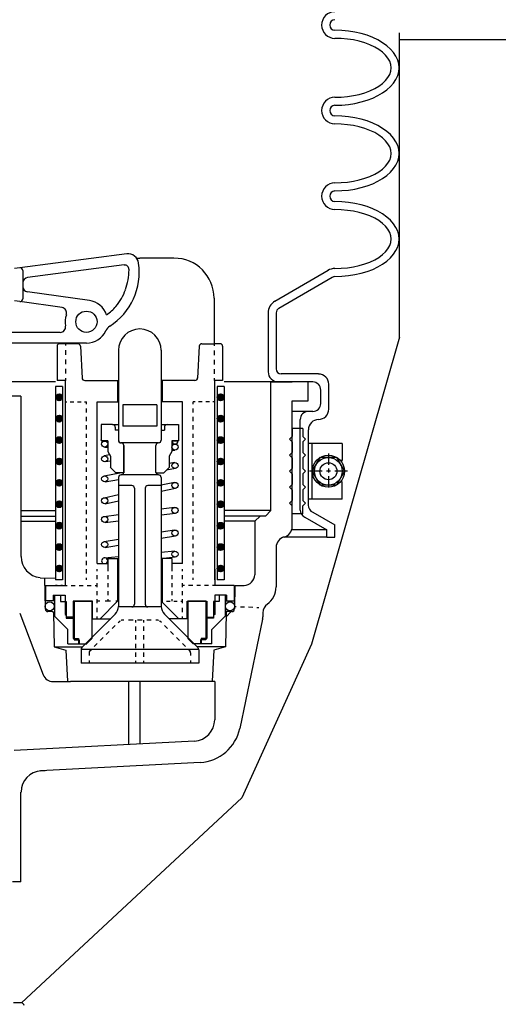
# Model space of a CAD drawing. Extents: x -169 to 2224, y 0 to 2796.
# Tile 105 of 256: x 707.41 to 713.01, y 965.88 to 977.39. Entities that reach past the tile are written whole.
import ezdxf

# ---------------------------------------------------------------- set-up
doc = ezdxf.new("R2010")
doc.units = 0
doc.header["$MEASUREMENT"] = 0
doc.layers.get('DEFPOINTS').update_dxf_attribs({"linetype": 'CONTINUOUS'})
for name, color, linetype in [('FACE-SEAL-ADAPTOR', 3, 'CONTINUOUS'), ('SPILL-BUCKET', 1, 'CONTINUOUS'), ('TANK-SLAB', 6, 'CONTINUOUS'), ('TOP', 7, 'CONTINUOUS')]:
    doc.layers.add(name, color=color, linetype=linetype)

msp = doc.modelspace()

# ---------------------------------------------------------------- linework, layer by layer
at = {"layer": 'DEFPOINTS', "linetype": 'Continuous'}
for points in [[(711.85672, 973.6748), (711.85672, 977.23216)], [(711.85672, 973.6748), (710.82731, 970.08555), (710.01341, 968.28975), (707.43226, 965.89214)]]:
    msp.add_lwpolyline(points, dxfattribs=at)
at = {"layer": 'FACE-SEAL-ADAPTOR', "color": 1, "linetype": 'Continuous'}
msp.add_line((707.43226, 965.89214), (707.33851, 965.89214), dxfattribs=at)
msp.add_arc((707.43226, 965.86089), 0.03125, 360, 90, dxfattribs=at)
at = {"layer": 'SPILL-BUCKET', "linetype": 'Continuous'}
for p, q in [((711.18149, 977.25958), (711.10259, 977.26278)), ((711.18149, 977.25958), (711.10259, 977.26278)), ((711.17616, 977.16682), (711.10259, 977.16895)), ((711.24865, 977.16042), (711.17616, 977.16682)), ((711.25932, 977.25318), (711.18149, 977.25958)), ((711.25932, 977.25318), (711.18149, 977.25958)), ((711.32009, 977.14976), (711.24865, 977.16042)), ((711.33501, 977.24145), (711.25932, 977.25318)), ((711.33501, 977.24145), (711.25932, 977.25318)), ((711.38726, 977.13483), (711.32009, 977.14976)), ((711.40858, 977.22439), (711.33501, 977.24145)), ((711.40858, 977.22439), (711.33501, 977.24145)), ((711.47788, 977.20414), (711.40858, 977.22439)), ((711.47788, 977.20414), (711.40858, 977.22439)), ((711.54398, 977.17855), (711.47788, 977.20414)), ((711.54398, 977.17855), (711.47788, 977.20414)), ((711.60476, 977.14976), (711.54398, 977.17855)), ((711.60476, 977.14976), (711.54398, 977.17855)), ((711.6602, 977.11778), (711.60476, 977.14976)), ((711.6602, 977.11778), (711.60476, 977.14976)), ((711.45229, 977.11564), (711.38726, 977.13483)), ((711.512, 977.09326), (711.45229, 977.11564)), ((711.56744, 977.06767), (711.512, 977.09326)), ((711.61648, 977.03888), (711.56744, 977.06767)), ((711.65913, 977.00796), (711.61648, 977.03888)), ((711.71031, 977.08153), (711.6602, 977.11778)), ((711.71031, 977.08153), (711.6602, 977.11778)), ((711.75295, 977.04314), (711.71031, 977.08153)), ((711.75295, 977.04314), (711.71031, 977.08153)), ((711.78814, 977.00263), (711.75295, 977.04314)), ((711.78814, 977.00263), (711.75295, 977.04314)), ((711.69431, 976.97384), (711.65913, 977.00796)), ((711.7231, 976.93866), (711.69431, 976.97384)), ((711.74336, 976.90134), (711.7231, 976.93866)), ((711.81692, 976.95998), (711.78814, 977.00263)), ((711.81692, 976.95998), (711.78814, 977.00263)), ((711.83718, 976.9152), (711.81692, 976.95998)), ((711.83718, 976.9152), (711.81692, 976.95998)), ((711.75509, 976.86296), (711.74336, 976.90134)), ((711.75935, 976.82458), (711.75509, 976.86296)), ((711.75509, 976.7862), (711.75935, 976.82458)), ((711.84891, 976.87042), (711.83718, 976.9152)), ((711.84891, 976.87042), (711.83718, 976.9152)), ((711.85317, 976.82458), (711.84891, 976.87042)), ((711.85317, 976.82458), (711.84891, 976.87042)), ((711.84891, 976.77873), (711.85317, 976.82458)), ((711.69431, 976.67532), (711.7231, 976.7105)), ((711.7231, 976.7105), (711.74336, 976.74782)), ((711.74336, 976.74782), (711.75509, 976.7862)), ((711.78814, 976.64653), (711.81692, 976.68918)), ((711.81692, 976.68918), (711.83718, 976.73396)), ((711.83718, 976.73396), (711.84891, 976.77873)), ((711.512, 976.55591), (711.56744, 976.58149)), ((711.56744, 976.58149), (711.61648, 976.61028)), ((711.61648, 976.61028), (711.65913, 976.6412)), ((711.65913, 976.6412), (711.69431, 976.67532)), ((711.71031, 976.56763), (711.75295, 976.60602)), ((711.75295, 976.60602), (711.78814, 976.64653)), ((711.10259, 976.48021), (711.17616, 976.48234)), ((711.17616, 976.48234), (711.24865, 976.48874)), ((711.24865, 976.48874), (711.32009, 976.4994)), ((711.32009, 976.4994), (711.38726, 976.51432)), ((711.38726, 976.51432), (711.45229, 976.53352)), ((711.45229, 976.53352), (711.512, 976.55591)), ((711.47788, 976.44502), (711.54398, 976.47061)), ((711.54398, 976.47061), (711.60476, 976.4994)), ((711.60476, 976.4994), (711.6602, 976.53138)), ((711.6602, 976.53138), (711.71031, 976.56763)), ((711.10259, 976.38638), (711.18149, 976.38958)), ((711.18149, 976.38958), (711.25932, 976.39598)), ((711.25932, 976.39598), (711.33501, 976.40771)), ((711.33501, 976.40771), (711.40858, 976.42477)), ((711.40858, 976.42477), (711.47788, 976.44502)), ((711.18149, 976.25951), (711.10259, 976.26164)), ((711.18149, 976.25951), (711.10259, 976.26164)), ((711.25932, 976.25205), (711.18149, 976.25951)), ((711.25932, 976.25205), (711.18149, 976.25951)), ((711.33501, 976.24032), (711.25932, 976.25205)), ((711.33501, 976.24032), (711.25932, 976.25205)), ((711.40858, 976.22326), (711.33501, 976.24032)), ((711.40858, 976.22326), (711.33501, 976.24032)), ((711.17616, 976.16569), (711.10259, 976.16782)), ((711.24865, 976.15929), (711.17616, 976.16569)), ((711.32009, 976.14863), (711.24865, 976.15929)), ((711.38726, 976.1337), (711.32009, 976.14863)), ((711.45229, 976.11451), (711.38726, 976.1337)), ((711.47788, 976.203), (711.40858, 976.22326)), ((711.47788, 976.203), (711.40858, 976.22326)), ((711.512, 976.09319), (711.45229, 976.11451)), ((711.54398, 976.17848), (711.47788, 976.203)), ((711.54398, 976.17848), (711.47788, 976.203)), ((711.60476, 976.14863), (711.54398, 976.17848)), ((711.60476, 976.14863), (711.54398, 976.17848)), ((711.6602, 976.11664), (711.60476, 976.14863)), ((711.6602, 976.11664), (711.60476, 976.14863)), ((711.71031, 976.08146), (711.6602, 976.11664)), ((711.71031, 976.08146), (711.6602, 976.11664)), ((711.56744, 976.06653), (711.512, 976.09319)), ((711.61648, 976.03775), (711.56744, 976.06653)), ((711.65913, 976.00683), (711.61648, 976.03775)), ((711.69431, 975.97271), (711.65913, 976.00683)), ((711.75295, 976.04308), (711.71031, 976.08146)), ((711.75295, 976.04308), (711.71031, 976.08146)), ((711.78814, 976.0015), (711.75295, 976.04308)), ((711.78814, 976.0015), (711.75295, 976.04308)), ((711.81692, 975.95885), (711.78814, 976.0015)), ((711.81692, 975.95885), (711.78814, 976.0015)), ((711.7231, 975.93753), (711.69431, 975.97271)), ((711.74336, 975.90021), (711.7231, 975.93753)), ((711.75509, 975.86183), (711.74336, 975.90021)), ((711.83718, 975.91514), (711.81692, 975.95885)), ((711.83718, 975.91514), (711.81692, 975.95885)), ((711.84891, 975.86929), (711.83718, 975.91514)), ((711.84891, 975.86929), (711.83718, 975.91514)), ((711.74336, 975.74668), (711.75509, 975.78506)), ((711.75935, 975.82345), (711.75509, 975.86183)), ((711.75509, 975.78506), (711.75935, 975.82345)), ((711.83718, 975.73282), (711.84891, 975.7776)), ((711.85317, 975.82345), (711.84891, 975.86929)), ((711.85317, 975.82345), (711.84891, 975.86929)), ((711.84891, 975.7776), (711.85317, 975.82345)), ((711.65913, 975.64113), (711.69431, 975.67418)), ((711.69431, 975.67418), (711.7231, 975.71043)), ((711.7231, 975.71043), (711.74336, 975.74668)), ((711.78814, 975.6454), (711.81692, 975.68804)), ((711.81692, 975.68804), (711.83718, 975.73282)), ((711.45229, 975.53238), (711.512, 975.55477)), ((711.512, 975.55477), (711.56744, 975.58036)), ((711.56744, 975.58036), (711.61648, 975.60915)), ((711.61648, 975.60915), (711.65913, 975.64113)), ((711.6602, 975.53025), (711.71031, 975.5665)), ((711.71031, 975.5665), (711.75295, 975.60488)), ((711.75295, 975.60488), (711.78814, 975.6454)), ((711.10259, 975.48014), (711.17616, 975.48227)), ((711.17616, 975.48227), (711.24865, 975.48867)), ((711.24865, 975.48867), (711.32009, 975.49933)), ((711.32009, 975.49933), (711.38726, 975.51426)), ((711.33501, 975.40764), (711.40858, 975.42363)), ((711.38726, 975.51426), (711.45229, 975.53238)), ((711.40858, 975.42363), (711.47788, 975.44496)), ((711.47788, 975.44496), (711.54398, 975.46948)), ((711.54398, 975.46948), (711.60476, 975.49827)), ((711.60476, 975.49827), (711.6602, 975.53025)), ((711.10259, 975.38632), (711.18149, 975.38845)), ((711.18149, 975.38845), (711.25932, 975.39591)), ((711.25932, 975.39591), (711.33501, 975.40764)), ((711.18149, 975.25838), (711.10259, 975.26051)), ((711.18149, 975.25838), (711.10259, 975.26051)), ((711.25932, 975.25091), (711.18149, 975.25838)), ((711.25932, 975.25091), (711.18149, 975.25838)), ((711.33501, 975.23919), (711.25932, 975.25091)), ((711.33501, 975.23919), (711.25932, 975.25091)), ((711.40858, 975.22319), (711.33501, 975.23919)), ((711.40858, 975.22319), (711.33501, 975.23919)), ((711.47788, 975.20187), (711.40858, 975.22319)), ((711.47788, 975.20187), (711.40858, 975.22319)), ((711.54398, 975.17735), (711.47788, 975.20187)), ((711.54398, 975.17735), (711.47788, 975.20187)), ((711.17616, 975.16455), (711.10259, 975.16669)), ((711.24865, 975.15816), (711.17616, 975.16455)), ((711.32009, 975.1475), (711.24865, 975.15816)), ((711.38726, 975.13257), (711.32009, 975.1475)), ((711.45229, 975.11445), (711.38726, 975.13257)), ((711.512, 975.09206), (711.45229, 975.11445)), ((711.56744, 975.06647), (711.512, 975.09206)), ((711.60476, 975.14856), (711.54398, 975.17735)), ((711.60476, 975.14856), (711.54398, 975.17735)), ((711.6602, 975.11551), (711.60476, 975.14856)), ((711.6602, 975.11551), (711.60476, 975.14856)), ((711.71031, 975.08033), (711.6602, 975.11551)), ((711.71031, 975.08033), (711.6602, 975.11551)), ((711.75295, 975.04195), (711.71031, 975.08033)), ((711.75295, 975.04195), (711.71031, 975.08033)), ((711.61648, 975.03768), (711.56744, 975.06647)), ((711.65913, 975.0057), (711.61648, 975.03768)), ((711.69431, 974.97264), (711.65913, 975.0057)), ((711.7231, 974.93639), (711.69431, 974.97264)), ((711.78814, 975.00143), (711.75295, 975.04195)), ((711.78814, 975.00143), (711.75295, 975.04195)), ((711.81692, 974.95772), (711.78814, 975.00143)), ((711.81692, 974.95772), (711.78814, 975.00143)), ((711.74336, 974.89908), (711.7231, 974.93639)), ((711.75509, 974.86176), (711.74336, 974.89908)), ((711.75935, 974.82338), (711.75509, 974.86176)), ((711.83718, 974.91401), (711.81692, 974.95772)), ((711.83718, 974.91401), (711.81692, 974.95772)), ((711.84891, 974.86923), (711.83718, 974.91401)), ((711.84891, 974.86923), (711.83718, 974.91401)), ((711.85317, 974.82338), (711.84891, 974.86923)), ((711.85317, 974.82338), (711.84891, 974.86923)), ((711.7231, 974.7093), (711.74336, 974.74662)), ((711.74336, 974.74662), (711.75509, 974.78393)), ((711.75509, 974.78393), (711.75935, 974.82338)), ((711.81692, 974.68798), (711.83718, 974.73169)), ((711.83718, 974.73169), (711.84891, 974.77754)), ((711.84891, 974.77754), (711.85317, 974.82338)), ((708.66533, 974.64853), (707.41365, 974.48754)), ((711.61648, 974.60801), (711.65913, 974.64)), ((711.65913, 974.64), (711.69431, 974.67412)), ((711.69431, 974.67412), (711.7231, 974.7093)), ((711.75295, 974.60375), (711.78814, 974.64533)), ((711.78814, 974.64533), (711.81692, 974.68798)), ((708.63654, 974.51952), (707.50427, 974.37239)), ((708.78154, 974.59948), (708.81886, 974.59948)), ((709.21867, 974.59948), (708.81886, 974.59948)), ((711.32009, 974.4982), (711.38726, 974.51313)), ((711.38726, 974.51313), (711.45229, 974.53125)), ((711.45229, 974.53125), (711.512, 974.55364)), ((711.512, 974.55364), (711.56744, 974.57923)), ((711.56744, 974.57923), (711.61648, 974.60801)), ((711.60476, 974.49713), (711.6602, 974.53018)), ((711.6602, 974.53018), (711.71031, 974.56537)), ((711.71031, 974.56537), (711.75295, 974.60375)), ((707.41365, 974.48754), (707.35181, 974.47901)), ((707.44883, 974.45555), (707.44883, 974.12291)), ((708.69305, 974.46088), (708.69305, 974.46941)), ((710.39785, 974.09519), (711.02476, 974.45768)), ((711.10259, 974.47901), (711.17616, 974.48114)), ((711.10259, 974.38519), (711.18149, 974.38732)), ((711.17616, 974.48114), (711.24865, 974.48754)), ((711.18149, 974.38732), (711.25932, 974.39478)), ((711.24865, 974.48754), (711.32009, 974.4982)), ((711.25932, 974.39478), (711.33501, 974.40651)), ((711.33501, 974.40651), (711.40858, 974.4225)), ((711.40858, 974.4225), (711.47788, 974.44382)), ((711.47788, 974.44382), (711.54398, 974.46835)), ((711.54398, 974.46835), (711.60476, 974.49713)), ((710.44476, 974.01416), (711.07167, 974.37666)), ((708.22926, 974.10265), (707.5032, 974.205)), ((707.41365, 974.09199), (707.35074, 974.10052)), ((707.90835, 974.02162), (707.41365, 974.09199)), ((709.68778, 974.13037), (709.68778, 973.59942)), ((710.32002, 973.95978), (710.32002, 973.27104)), ((710.41384, 973.95978), (710.41384, 973.30516)), ((707.88702, 973.72949), (706.41784, 973.72949)), ((708.19408, 973.60475), (706.41784, 973.60475)), ((707.94993, 973.59942), (707.88063, 973.59942)), ((707.94993, 973.60475), (707.94993, 973.57703)), ((708.09279, 973.59942), (707.94993, 973.59942)), ((709.54492, 973.59942), (709.68778, 973.59942)), ((709.68778, 973.59942), (709.68778, 973.57276)), ((709.75708, 973.59942), (709.68778, 973.59942)), ((707.84971, 973.5685), (707.84971, 973.16869)), ((707.94993, 973.52265), (707.94993, 973.46828)), ((708.12371, 973.56957), (708.1429, 973.19747)), ((708.56831, 973.52159), (708.56831, 972.47248)), ((709.06941, 973.52159), (709.06941, 972.47248)), ((709.514, 973.56957), (709.49481, 973.19747)), ((709.68778, 973.51839), (709.68778, 973.46508)), ((709.788, 973.5685), (709.788, 973.16869)), ((707.94993, 973.41391), (707.94993, 973.35953)), ((709.68778, 973.41071), (709.68778, 973.3574)), ((707.94993, 973.30409), (707.94993, 973.24971)), ((709.68778, 973.30302), (709.68778, 973.24865)), ((710.91068, 973.24545), (710.47355, 973.24545)), ((707.83265, 973.15163), (707.11298, 973.15163)), ((707.83265, 973.15163), (707.11298, 973.15163)), ((707.94993, 973.16869), (707.84971, 973.16869)), ((707.94353, 973.16869), (707.94353, 970.83804)), ((707.94993, 973.19534), (707.94993, 973.16869)), ((708.17382, 973.16869), (708.56831, 973.16869)), ((708.55871, 973.16869), (708.55871, 972.91814)), ((709.46389, 973.16869), (709.06941, 973.16869)), ((709.079, 973.16869), (709.079, 972.91814)), ((709.68778, 973.19534), (709.68778, 973.16869)), ((709.788, 973.16869), (709.68778, 973.16869)), ((709.69418, 973.16869), (709.69418, 970.83804)), ((710.7902, 973.15163), (709.80506, 973.15163)), ((710.47675, 973.15163), (709.80506, 973.15163)), ((710.35201, 971.64726), (710.35201, 973.15163)), ((710.35307, 973.15163), (710.60256, 973.15163)), ((710.84245, 973.15163), (710.4405, 973.15163)), ((710.7902, 972.932), (710.7902, 973.15163)), ((711.03009, 972.83284), (711.03009, 973.12497)), ((707.91261, 973.09832), (707.83265, 973.09832)), ((707.83265, 973.09832), (707.83265, 970.83804)), ((707.91261, 973.09832), (707.91261, 970.83804)), ((709.80506, 973.09832), (709.72403, 973.09832)), ((709.72403, 973.09832), (709.72403, 970.83804)), ((709.80506, 973.09832), (709.80506, 970.83804)), ((709.80506, 973.09832), (709.80506, 970.83804)), ((710.93627, 972.90108), (710.93627, 973.0578)), ((707.4275, 972.98637), (707.11298, 972.98637)), ((707.4275, 972.98637), (707.4275, 971.11311)), ((707.94353, 972.91814), (707.96379, 972.91814)), ((708.00537, 972.91814), (708.04695, 972.91814)), ((708.0896, 972.91814), (708.13118, 972.91814)), ((708.17276, 972.91814), (708.19301, 972.91814)), ((708.19301, 972.89361), (708.19301, 972.91814)), ((708.31882, 972.91814), (708.56831, 972.91814)), ((708.31882, 971.02888), (708.31882, 972.91814)), ((709.31889, 972.91814), (709.06941, 972.91814)), ((709.31889, 971.02888), (709.31889, 972.91814)), ((709.46495, 972.91814), (709.4447, 972.91814)), ((709.4447, 972.89361), (709.4447, 972.91814)), ((709.54812, 972.91814), (709.50653, 972.91814)), ((709.63234, 972.91814), (709.59076, 972.91814)), ((709.69418, 972.91814), (709.67392, 972.91814)), ((710.60256, 972.932), (710.7902, 972.932)), ((710.60256, 971.45962), (710.60256, 972.932)), ((708.19301, 972.79446), (708.19301, 972.8435)), ((708.61948, 972.88295), (708.61948, 972.63347)), ((709.0193, 972.88295), (708.61948, 972.88295)), ((709.0193, 972.88295), (709.0193, 972.63347)), ((709.4447, 972.79446), (709.4447, 972.8435)), ((710.7902, 972.80725), (710.60256, 972.80725)), ((710.84245, 972.80725), (710.7902, 972.80725)), ((708.19301, 972.69531), (708.19301, 972.74435)), ((709.4447, 972.69531), (709.4447, 972.74435)), ((710.69638, 971.65473), (710.69638, 972.71343)), ((708.19301, 972.59615), (708.19301, 972.6452)), ((708.19301, 972.497), (708.19301, 972.54711)), ((708.36573, 972.65266), (708.36573, 972.46501)), ((708.50007, 972.65266), (708.36573, 972.65266)), ((708.50007, 972.65266), (708.56831, 972.65266)), ((708.53099, 972.62174), (708.53099, 972.58976)), ((708.56831, 972.58976), (708.53099, 972.58976)), ((708.56831, 972.58976), (708.56831, 972.47141)), ((709.0193, 972.63347), (708.61948, 972.63347)), ((709.06834, 972.65266), (709.13764, 972.65266)), ((709.06941, 972.58976), (709.10672, 972.58976)), ((709.06941, 972.58976), (709.06941, 972.47141)), ((709.10672, 972.62174), (709.10672, 972.58976)), ((709.13764, 972.65266), (709.27198, 972.65266)), ((709.27198, 972.65266), (709.27198, 972.46501)), ((709.4447, 972.59615), (709.4447, 972.6452)), ((709.4447, 972.497), (709.4447, 972.54711)), ((710.7273, 972.60895), (710.60256, 972.60895)), ((710.60256, 972.60895), (710.60256, 972.51512)), ((710.7273, 972.60895), (710.7273, 972.51512)), ((710.7902, 972.59295), (710.7902, 971.7123)), ((708.19301, 972.39785), (708.19301, 972.44796)), ((708.37746, 972.46501), (708.36573, 972.47781)), ((708.36893, 972.46501), (708.36573, 972.47035)), ((708.44356, 972.46501), (708.36573, 972.46501)), ((708.44356, 972.46182), (708.37106, 972.46182)), ((708.44356, 972.46501), (708.44356, 972.34027)), ((709.03849, 972.44156), (708.60029, 972.44156)), ((709.19415, 972.46501), (709.19415, 972.34027)), ((709.19415, 972.46501), (709.27198, 972.46501)), ((709.26665, 972.46182), (709.19415, 972.46182)), ((709.26665, 972.46182), (709.19415, 972.46182)), ((709.4447, 972.39785), (709.4447, 972.44796)), ((710.57164, 972.48421), (710.60256, 972.51512)), ((710.57164, 972.48421), (710.60256, 972.45329)), ((710.60256, 972.45329), (710.60256, 972.32748)), ((710.75928, 972.48421), (710.7273, 972.51512)), ((710.75928, 972.48421), (710.7273, 972.45329)), ((710.7273, 972.45329), (710.7273, 972.32748)), ((708.19301, 972.29869), (708.19301, 972.3488)), ((708.40625, 972.39038), (708.44356, 972.38825)), ((708.44356, 972.39145), (708.40945, 972.39038)), ((708.44356, 972.34027), (708.47448, 972.2859)), ((708.62908, 972.4213), (708.62481, 972.4277)), ((708.63121, 972.09719), (708.63121, 972.41064)), ((708.63121, 972.40851), (708.63121, 972.08972)), ((708.63121, 972.40744), (708.63121, 972.09505)), ((709.0065, 972.09719), (709.0065, 972.41064)), ((709.0065, 972.30829), (709.0065, 972.41064)), ((709.0065, 972.09505), (709.0065, 972.40744)), ((709.19415, 972.34027), (709.16323, 972.2859)), ((709.23146, 972.42557), (709.19415, 972.4245)), ((709.21654, 972.4245), (709.19415, 972.4213)), ((709.19415, 972.3552), (709.22826, 972.35413)), ((709.22826, 972.35413), (709.19415, 972.34774)), ((709.4447, 972.29869), (709.4447, 972.3488)), ((710.57164, 972.29656), (710.60256, 972.32748)), ((710.75928, 972.29656), (710.7273, 972.32748)), ((708.19301, 972.2006), (708.19301, 972.24965)), ((708.46702, 972.29869), (708.40198, 972.28803)), ((708.47448, 972.22726), (708.41371, 972.2166)), ((708.47448, 972.2859), (708.47448, 972.15263)), ((709.16323, 972.2859), (709.16323, 972.15263)), ((709.224, 972.2102), (709.16323, 972.19954)), ((709.4447, 972.2006), (709.4447, 972.24965)), ((710.57164, 972.29656), (710.60256, 972.26564)), ((710.60256, 972.26564), (710.60256, 972.13983)), ((710.75928, 972.29656), (710.7273, 972.26564)), ((710.7273, 972.26564), (710.7273, 972.13983)), ((708.19301, 972.10145), (708.19301, 972.15049)), ((708.40092, 972.05454), (708.58643, 972.08972)), ((708.47981, 972.1473), (708.47448, 972.15583)), ((708.47448, 972.15263), (708.53739, 972.08972)), ((708.63121, 972.08972), (708.53739, 972.08972)), ((708.63121, 972.18355), (708.63121, 972.09719)), ((709.0065, 972.08972), (709.10032, 972.08972)), ((709.16323, 972.15263), (709.10032, 972.08972)), ((709.23679, 972.13983), (709.13018, 972.11958)), ((709.4447, 972.10145), (709.4447, 972.15049)), ((710.57164, 972.10891), (710.60256, 972.13983)), ((710.57164, 972.10891), (710.60256, 972.07799)), ((710.75928, 972.10891), (710.7273, 972.13983)), ((710.75928, 972.10891), (710.7273, 972.07799)), ((708.19301, 972.0023), (708.19301, 972.05134)), ((708.41371, 971.98417), (708.56831, 972.01296)), ((708.56831, 972.03535), (708.56831, 970.52672)), ((709.03849, 972.06627), (708.60029, 972.06627)), ((709.06941, 972.03535), (709.06941, 970.52672)), ((709.22293, 971.97778), (709.06941, 971.94366)), ((709.4447, 972.0023), (709.4447, 972.05134)), ((710.60256, 972.07799), (710.60256, 971.95219)), ((710.7273, 972.07799), (710.7273, 971.95219)), ((708.19301, 971.90314), (708.19301, 971.95219)), ((708.31882, 971.09072), (708.31882, 971.87756)), ((708.72503, 971.94153), (708.56831, 971.94153)), ((708.75595, 971.90954), (708.75595, 970.55337)), ((708.88176, 971.90954), (708.88176, 970.55337)), ((709.06941, 971.94153), (708.91268, 971.94153)), ((709.23786, 971.90741), (709.06941, 971.87009)), ((709.4447, 971.90314), (709.4447, 971.95219)), ((710.57164, 971.92127), (710.60256, 971.95219)), ((710.57164, 971.92127), (710.60256, 971.89035)), ((710.60256, 971.89035), (710.60256, 971.76454)), ((710.75928, 971.92127), (710.7273, 971.95219)), ((710.75928, 971.92127), (710.7273, 971.89035)), ((710.7273, 971.89035), (710.7273, 971.76454)), ((708.19301, 971.80399), (708.19301, 971.85303)), ((708.19301, 971.70484), (708.19301, 971.75495)), ((708.39985, 971.79866), (708.56831, 971.83597)), ((708.41478, 971.72829), (708.56831, 971.76134)), ((709.4447, 971.80399), (709.4447, 971.85303)), ((709.4447, 971.70484), (709.4447, 971.75495)), ((710.57164, 971.73362), (710.60256, 971.76454)), ((710.75928, 971.73362), (710.7273, 971.76454)), ((707.4275, 971.64726), (707.83265, 971.64726)), ((708.19301, 971.60568), (708.19301, 971.65579)), ((709.22507, 971.68565), (709.06941, 971.66539)), ((709.4447, 971.60568), (709.4447, 971.65579)), ((710.35201, 971.64726), (709.80506, 971.64726)), ((710.29017, 971.58436), (710.35307, 971.64726)), ((710.57164, 971.73362), (710.60256, 971.7027)), ((710.60256, 971.60888), (710.60256, 971.7027)), ((710.75928, 971.73362), (710.7273, 971.7027)), ((710.7273, 971.60888), (710.7273, 971.7027)), ((710.84245, 971.62807), (711.09939, 971.47987)), ((707.4275, 971.58436), (707.83265, 971.58436)), ((707.4275, 971.52252), (707.83265, 971.52252)), ((708.19301, 971.50653), (708.19301, 971.55664)), ((708.40305, 971.58009), (708.56831, 971.60142)), ((708.41158, 971.50866), (708.56831, 971.52892)), ((709.23466, 971.61421), (709.06941, 971.59289)), ((709.4447, 971.50653), (709.4447, 971.55664)), ((710.29017, 971.58436), (709.80506, 971.58436)), ((710.16329, 971.52252), (709.80506, 971.52252)), ((710.16329, 971.52252), (710.2262, 971.58436)), ((710.16329, 971.52252), (710.16329, 970.89881)), ((710.22727, 971.58436), (710.2262, 971.58436)), ((710.7273, 971.60888), (710.60256, 971.60888)), ((710.74862, 971.5705), (711.00557, 971.4223)), ((708.19301, 971.40737), (708.19301, 971.45748)), ((709.224, 971.42017), (709.06941, 971.39565)), ((709.4447, 971.40737), (709.4447, 971.45748)), ((711.00557, 971.42337), (710.60256, 971.42337)), ((711.00557, 971.33594), (711.00557, 971.4223)), ((711.09939, 971.33594), (711.09939, 971.47987)), ((708.19301, 971.30929), (708.19301, 971.35833)), ((708.40198, 971.28796), (708.56831, 971.31462)), ((709.23573, 971.3498), (709.06941, 971.32208)), ((709.4447, 971.30929), (709.4447, 971.35833)), ((711.00557, 971.33594), (710.49807, 971.33594)), ((711.00877, 971.33594), (711.09939, 971.33594)), ((708.19301, 971.21013), (708.19301, 971.25918)), ((708.41371, 971.21653), (708.56831, 971.24212)), ((709.2272, 971.17388), (709.06941, 971.15896)), ((709.4447, 971.21013), (709.4447, 971.25918)), ((710.41384, 971.2176), (710.41384, 970.75701)), ((708.19301, 971.11098), (708.19301, 971.16002)), ((708.19301, 971.01183), (708.19301, 971.06087)), ((708.40412, 971.09605), (708.56831, 971.11098)), ((708.44356, 971.08966), (708.56831, 971.08966)), ((708.44356, 971.08966), (708.44356, 970.96385)), ((708.55871, 971.08966), (708.55871, 970.58962)), ((709.19415, 971.08966), (709.06941, 971.08966)), ((709.079, 971.08966), (709.079, 970.58962)), ((709.2336, 971.10245), (709.09606, 971.08966)), ((709.19415, 971.08966), (709.19415, 970.96385)), ((709.4447, 971.11098), (709.4447, 971.16002)), ((709.4447, 971.01183), (709.4447, 971.06087)), ((707.94353, 970.96385), (707.94353, 970.77407)), ((708.19301, 970.91267), (708.19301, 970.96172)), ((708.31882, 971.02888), (708.44356, 971.02888)), ((708.31882, 970.94146), (708.31882, 970.96385)), ((708.44356, 970.96385), (708.44356, 970.94146)), ((709.31889, 971.02888), (709.19415, 971.02888)), ((709.19415, 970.96385), (709.19415, 970.94146)), ((709.31996, 970.94146), (709.31996, 970.96385)), ((709.4447, 970.91267), (709.4447, 970.96172)), ((709.69525, 970.96385), (709.69525, 970.77407)), ((707.65247, 970.86363), (707.83265, 970.85723)), ((707.70471, 970.8615), (707.71111, 970.49793)), ((707.91261, 970.83804), (707.83265, 970.83804)), ((708.19301, 970.83804), (708.19301, 970.86363)), ((708.31882, 970.84764), (708.31882, 970.89455)), ((708.44356, 970.89455), (708.44356, 970.84764)), ((709.19415, 970.89455), (709.19415, 970.84764)), ((709.31996, 970.84764), (709.31996, 970.89455)), ((709.4447, 970.83804), (709.4447, 970.86363)), ((709.80506, 970.83804), (709.72403, 970.83804)), ((707.71537, 970.77407), (707.71537, 970.59176)), ((707.71537, 970.77407), (707.94353, 970.77407)), ((707.72497, 970.77407), (707.94353, 970.77407)), ((707.85291, 970.77407), (707.83265, 970.77407)), ((707.91261, 970.77407), (707.89342, 970.77407)), ((707.94353, 970.77407), (707.96699, 970.77407)), ((708.0139, 970.77407), (708.06081, 970.77407)), ((708.10772, 970.77407), (708.15463, 970.77407)), ((708.20154, 970.77407), (708.24846, 970.77407)), ((708.29537, 970.77407), (708.31882, 970.77407)), ((708.31882, 970.75381), (708.31882, 970.80072)), ((708.31882, 970.65999), (708.31882, 970.7069)), ((708.44356, 970.80072), (708.44356, 970.75381)), ((708.44356, 970.7069), (708.44356, 970.65999)), ((709.19415, 970.80072), (709.19415, 970.75381)), ((709.19415, 970.7069), (709.19415, 970.65999)), ((709.31996, 970.75381), (709.31996, 970.80072)), ((709.34341, 970.77407), (709.31996, 970.77407)), ((709.31996, 970.65999), (709.31996, 970.7069)), ((709.43723, 970.77407), (709.39032, 970.77407)), ((709.52999, 970.77407), (709.48415, 970.77407)), ((709.62381, 970.77407), (709.5769, 970.77407)), ((709.69418, 970.77407), (709.67073, 970.77407)), ((709.91381, 970.77407), (709.69418, 970.77407)), ((709.92341, 970.77407), (709.69418, 970.77407)), ((709.80506, 970.77407), (709.80719, 970.77407)), ((709.81252, 970.77407), (709.81466, 970.77407)), ((709.92341, 970.77407), (709.92341, 970.59176)), ((709.93194, 970.77407), (709.92661, 970.49793)), ((709.93194, 970.77407), (710.03855, 970.77407)), ((707.81985, 970.59176), (707.71537, 970.59176)), ((707.80386, 970.65999), (707.80386, 970.59176)), ((707.80386, 970.65999), (707.94353, 970.65999)), ((707.81985, 970.65999), (707.81985, 970.41477)), ((707.81985, 970.65999), (707.89129, 970.65999)), ((707.89129, 970.65999), (707.89129, 970.58429)), ((707.94353, 970.65999), (707.94353, 970.43503)), ((708.03735, 970.58962), (708.03735, 970.40198)), ((708.26445, 970.58962), (708.03735, 970.58962)), ((708.04908, 970.58962), (708.04908, 970.13757)), ((708.04908, 970.58962), (708.25592, 970.58962)), ((708.25592, 970.58962), (708.25592, 970.15143)), ((708.26445, 970.38385), (708.26445, 970.58962)), ((708.31882, 970.58962), (708.31882, 970.61308)), ((708.34974, 970.58962), (708.31882, 970.58962)), ((708.31882, 970.56403), (708.31882, 970.58962)), ((708.35294, 970.38385), (708.55871, 970.58962)), ((708.47448, 970.58962), (708.41265, 970.58962)), ((708.44356, 970.61308), (708.44356, 970.58962)), ((708.56831, 970.58962), (708.53739, 970.58962)), ((709.27518, 970.38385), (709.06941, 970.58962)), ((709.06941, 970.58962), (709.08966, 970.58962)), ((709.13124, 970.58962), (709.17389, 970.58962)), ((709.19415, 970.61308), (709.19415, 970.58962)), ((709.21547, 970.58962), (709.25705, 970.58962)), ((709.29863, 970.58962), (709.31996, 970.58962)), ((709.31996, 970.58962), (709.31996, 970.61308)), ((709.31996, 970.56403), (709.31996, 970.58962)), ((709.37433, 970.58962), (709.60142, 970.58962)), ((709.37433, 970.38385), (709.37433, 970.58962)), ((709.5897, 970.58962), (709.38179, 970.58962)), ((709.38179, 970.58962), (709.38179, 970.15143)), ((709.5897, 970.58962), (709.5897, 970.13757)), ((709.60142, 970.58962), (709.60142, 970.40198)), ((709.83491, 970.65999), (709.69525, 970.65999)), ((709.69525, 970.65999), (709.69525, 970.43503)), ((709.81892, 970.65999), (709.74749, 970.65999)), ((709.74749, 970.65999), (709.74749, 970.58429)), ((709.81892, 970.65999), (709.81892, 970.41477)), ((709.81892, 970.59176), (709.92341, 970.59176)), ((709.83491, 970.65999), (709.83491, 970.59176)), ((707.89129, 970.58429), (707.95739, 970.58429)), ((707.95739, 970.58429), (707.95739, 970.39025)), ((708.31882, 970.46062), (708.31882, 970.51179)), ((709.06941, 970.52245), (708.56831, 970.52245)), ((709.31996, 970.46062), (709.31996, 970.51179)), ((709.68139, 970.58429), (709.68139, 970.39025)), ((709.74749, 970.58429), (709.68139, 970.58429)), ((709.94793, 970.52245), (709.92341, 970.52352)), ((710.04388, 970.51819), (709.99591, 970.52032)), ((710.13984, 970.51499), (710.09186, 970.51712)), ((710.21234, 970.51179), (710.18888, 970.51286)), ((707.41471, 970.44889), (707.68872, 969.72922)), ((707.7932, 970.46701), (707.74309, 970.46701)), ((707.80813, 970.45209), (707.81559, 970.05441)), ((707.97445, 970.25911), (707.81985, 970.41477)), ((707.94353, 970.43503), (707.95739, 970.4265)), ((707.95739, 970.4265), (707.95739, 970.40198)), ((708.04908, 970.40198), (707.95739, 970.40198)), ((707.95739, 970.39025), (708.04908, 970.39025)), ((708.03735, 970.39025), (708.03735, 970.15143)), ((708.14077, 970.04694), (708.53206, 970.43823)), ((708.26445, 970.38385), (708.47768, 970.38385)), ((708.31882, 970.38385), (708.31882, 970.40944)), ((708.58323, 970.3572), (708.58856, 970.3604)), ((708.59922, 970.36466), (708.60562, 970.36573)), ((708.63228, 970.36573), (708.60562, 970.36573)), ((708.73889, 970.36573), (708.68558, 970.36573)), ((708.77194, 970.34121), (708.77194, 970.36573)), ((708.84551, 970.36573), (708.7922, 970.36573)), ((708.86577, 970.34121), (708.86577, 970.36573)), ((708.95213, 970.36573), (708.89882, 970.36573)), ((709.03209, 970.36573), (709.00543, 970.36573)), ((709.03209, 970.36573), (709.03849, 970.36466)), ((709.04915, 970.3604), (709.05448, 970.3572)), ((709.49801, 970.04588), (709.10566, 970.43823)), ((709.37433, 970.38385), (709.16003, 970.38385)), ((709.31996, 970.38385), (709.31996, 970.40944)), ((709.5897, 970.40198), (709.68139, 970.40198)), ((709.68139, 970.39025), (709.5897, 970.39025)), ((709.60142, 970.39025), (709.60142, 970.15143)), ((709.66326, 970.25911), (709.81892, 970.41477)), ((709.69525, 970.43503), (709.68139, 970.4265)), ((709.68139, 970.4265), (709.68139, 970.40198)), ((709.82958, 970.45209), (709.82319, 970.05441)), ((709.89569, 970.46701), (709.82532, 970.46701)), ((709.88929, 970.46701), (709.82958, 970.40731)), ((710.25605, 970.37852), (709.98951, 969.10232)), ((710.25818, 970.45315), (710.25818, 970.40411)), ((707.97445, 970.08959), (707.97445, 970.25911)), ((708.49581, 970.26977), (708.53099, 970.30496)), ((708.56617, 970.33907), (708.58323, 970.3572)), ((708.77194, 970.24099), (708.77194, 970.2911)), ((708.86577, 970.24099), (708.86577, 970.2911)), ((709.07154, 970.33907), (709.05448, 970.3572)), ((709.1419, 970.26977), (709.10672, 970.30496)), ((709.66326, 970.08959), (709.66326, 970.25911)), ((708.03735, 970.15143), (708.10026, 970.15143)), ((708.04908, 970.13757), (708.10985, 970.13757)), ((708.10026, 970.15143), (708.10026, 970.08959)), ((708.10985, 970.13757), (708.10985, 970.08959)), ((708.19408, 970.08959), (708.25592, 970.15143)), ((708.24846, 970.14396), (708.25165, 970.14396)), ((708.35614, 970.1301), (708.39132, 970.16422)), ((708.42651, 970.1994), (708.46062, 970.23459)), ((708.77194, 970.14077), (708.77194, 970.19088)), ((708.86577, 970.14077), (708.86577, 970.19088)), ((709.21121, 970.1994), (709.17709, 970.23459)), ((709.28157, 970.1301), (709.24639, 970.16422)), ((709.4447, 970.08959), (709.38179, 970.15143)), ((709.38926, 970.14396), (709.38606, 970.14396)), ((709.52892, 970.13757), (709.52892, 970.08959)), ((709.5897, 970.13757), (709.52892, 970.13757)), ((709.53852, 970.15143), (709.53852, 970.08959)), ((709.60142, 970.15143), (709.53852, 970.15143)), ((707.81559, 970.05441), (708.14824, 970.05441)), ((707.81559, 970.05441), (707.95099, 970.01816)), ((707.95099, 970.01816), (707.97125, 969.65566)), ((707.97445, 970.08959), (708.12691, 970.08959)), ((708.10985, 970.08959), (708.19728, 970.08959)), ((708.13118, 970.02455), (708.13118, 969.86569)), ((709.5076, 970.02349), (708.13118, 970.02455)), ((708.23353, 970.00749), (708.25165, 970.02455)), ((708.28577, 970.05974), (708.32095, 970.09492)), ((708.77194, 970.04055), (708.77194, 970.09066)), ((708.86577, 970.04055), (708.86577, 970.09066)), ((709.35194, 970.05974), (709.31676, 970.09492)), ((709.40418, 970.00749), (709.38606, 970.02455)), ((709.52892, 970.08959), (709.44043, 970.08959)), ((709.82319, 970.05441), (709.48948, 970.05441)), ((709.5076, 970.02349), (709.5076, 969.86569)), ((709.66326, 970.08959), (709.5108, 970.08959)), ((709.54278, 970.08959), (709.53852, 970.09385)), ((709.68672, 970.01816), (709.66646, 969.65566)), ((709.82319, 970.05441), (709.68672, 970.01816)), ((708.225, 969.9851), (708.225, 969.95525)), ((708.77194, 969.94033), (708.77194, 969.99044)), ((708.86577, 969.94033), (708.86577, 969.99044)), ((709.41271, 969.9851), (709.41271, 969.95525)), ((709.5076, 969.86569), (708.13118, 969.86569)), ((708.225, 969.89555), (708.225, 969.86569)), ((708.77194, 969.86569), (708.77194, 969.89022)), ((708.86577, 969.86569), (708.86577, 969.89022)), ((709.41271, 969.89555), (709.41271, 969.86569)), ((707.80493, 969.6482), (708.00643, 969.6482)), ((709.69525, 969.6482), (708.00643, 969.6482)), ((708.68665, 969.6482), (708.68665, 968.91361)), ((708.81886, 969.6482), (708.81886, 968.92107)), ((709.69525, 969.6482), (709.69525, 969.2036)), ((709.45856, 968.95412), (707.34967, 968.84324)), ((709.52573, 968.70464), (707.6578, 968.60655)), ((707.6578, 968.60655), (707.71217, 968.60975)), ((707.4275, 967.30689), (707.4275, 968.35706)), ((707.4275, 967.30689), (707.32942, 967.30689))]:
    msp.add_line(p, q, dxfattribs=at)
at = {"layer": 'SPILL-BUCKET', "color": 7, "linetype": 'Continuous'}
for p, q in [((707.90728, 972.95119), (707.85184, 973.00663)), ((707.91261, 972.96078), (707.8625, 973.01089)), ((707.91368, 972.97358), (707.87423, 973.01303)), ((707.90835, 972.99277), (707.89342, 973.00769)), ((709.79973, 972.95332), (709.74536, 973.00769)), ((709.804, 972.96398), (709.75602, 973.01196)), ((709.804, 972.97784), (709.76988, 973.01196)), ((707.8689, 972.93306), (707.83372, 972.96825)), ((707.88276, 972.93413), (707.83478, 972.98104)), ((707.89342, 972.93733), (707.83905, 972.9917)), ((707.90088, 972.94372), (707.84438, 973.00023)), ((709.76455, 972.93306), (709.72403, 972.97251)), ((709.77628, 972.93413), (709.72617, 972.98424)), ((709.74536, 972.93733), (709.72936, 972.95332)), ((709.78587, 972.93946), (709.73043, 972.9949)), ((709.7944, 972.94586), (709.73789, 973.00236)), ((707.8689, 972.68251), (707.83372, 972.7177)), ((707.88276, 972.68358), (707.83478, 972.73156)), ((707.89342, 972.68784), (707.83905, 972.74115)), ((707.90088, 972.69317), (707.84438, 972.74968)), ((707.90728, 972.70064), (707.85184, 972.75608)), ((707.91261, 972.71023), (707.8625, 972.76034)), ((707.91368, 972.72303), (707.87423, 972.76248)), ((707.90835, 972.74222), (707.89342, 972.75715)), ((709.76455, 972.68251), (709.72403, 972.72196)), ((709.77628, 972.68465), (709.72617, 972.73476)), ((709.74536, 972.68784), (709.72936, 972.70277)), ((709.78587, 972.68891), (709.73043, 972.74435)), ((709.7944, 972.69531), (709.73789, 972.75181)), ((709.79973, 972.70384), (709.74536, 972.75821)), ((709.804, 972.71343), (709.75602, 972.76141)), ((709.804, 972.72729), (709.76988, 972.76248)), ((707.8689, 972.43303), (707.83372, 972.46715)), ((707.88276, 972.43303), (707.83478, 972.48101)), ((707.89342, 972.43729), (707.83905, 972.49167)), ((707.90088, 972.44262), (707.84438, 972.49913)), ((707.90728, 972.45115), (707.85184, 972.50553)), ((707.91261, 972.46075), (707.8625, 972.51086)), ((707.91368, 972.47248), (707.87423, 972.51193)), ((707.90835, 972.49274), (707.89342, 972.5066)), ((709.76455, 972.43196), (709.72403, 972.47248)), ((709.77628, 972.4341), (709.72617, 972.48421)), ((709.74536, 972.43729), (709.72936, 972.45329)), ((709.78587, 972.43836), (709.73043, 972.4938)), ((709.7944, 972.44476), (709.73789, 972.50126)), ((709.79973, 972.45329), (709.74536, 972.50766)), ((709.804, 972.46395), (709.75602, 972.51193)), ((709.804, 972.47674), (709.76988, 972.51193)), ((710.83072, 972.43303), (710.7902, 972.43303)), ((710.7902, 972.43303), (710.7902, 971.78267)), ((711.18788, 972.43303), (710.83072, 972.43303)), ((710.83072, 972.43303), (710.83072, 971.78267)), ((711.18788, 972.43303), (711.18788, 972.23366)), ((711.02583, 972.31468), (711.02583, 972.18248)), ((711.02583, 972.31468), (711.02583, 972.18248)), ((707.8689, 972.18248), (707.83372, 972.21766)), ((707.88276, 972.18355), (707.83478, 972.23046)), ((707.89342, 972.18674), (707.83905, 972.24112)), ((707.90088, 972.19314), (707.84438, 972.24965)), ((707.90728, 972.2006), (707.85184, 972.25604)), ((707.91261, 972.2102), (707.8625, 972.26031)), ((707.91368, 972.22299), (707.87423, 972.26244)), ((707.90835, 972.24219), (707.89342, 972.25711)), ((709.76455, 972.18248), (709.72403, 972.22193)), ((709.77628, 972.18355), (709.72617, 972.23366)), ((709.74536, 972.18674), (709.72936, 972.20274)), ((709.78587, 972.18888), (709.73043, 972.24432)), ((709.7944, 972.19527), (709.73789, 972.25178)), ((709.79973, 972.20274), (709.74536, 972.25711)), ((709.804, 972.2134), (709.75602, 972.26138)), ((709.804, 972.22726), (709.76988, 972.26138)), ((710.83711, 972.10785), (710.932, 972.27097)), ((710.932, 972.27097), (711.11965, 972.27097)), ((711.11965, 972.27097), (711.21347, 972.10785)), ((711.18788, 972.23366), (711.16549, 972.23366)), ((710.95226, 972.10785), (710.803, 972.10785)), ((710.95226, 972.10785), (710.803, 972.10785)), ((710.932, 971.94579), (710.83711, 972.10785)), ((711.05141, 972.10785), (711.00237, 972.10785)), ((711.05141, 972.10785), (711.00237, 972.10785)), ((711.02583, 972.13877), (711.02583, 972.09399)), ((711.02583, 972.13877), (711.02583, 972.09399)), ((711.21347, 972.10785), (711.11965, 971.94579)), ((707.88276, 971.933), (707.83478, 971.98097)), ((707.89342, 971.93726), (707.83905, 971.99057)), ((707.90088, 971.94259), (707.84438, 971.9991)), ((707.90728, 971.95006), (707.85184, 972.0055)), ((707.91261, 971.95965), (707.8625, 972.00976)), ((707.91368, 971.97244), (707.87423, 972.01189)), ((707.90835, 971.99163), (707.89342, 972.00656)), ((709.76455, 971.93193), (709.72403, 971.97138)), ((709.77628, 971.93406), (709.72617, 971.98417)), ((709.78587, 971.93833), (709.73043, 971.99377)), ((709.7944, 971.94472), (709.73789, 972.00123)), ((709.79973, 971.95325), (709.74536, 972.00763)), ((709.804, 971.96285), (709.75602, 972.01083)), ((709.804, 971.97671), (709.76988, 972.01189)), ((711.02583, 972.05027), (711.02583, 971.91807)), ((711.02583, 972.05027), (711.02583, 971.91807)), ((711.18788, 971.98311), (711.16549, 971.98311)), ((711.18788, 971.78267), (711.18788, 971.98311)), ((707.8689, 971.93193), (707.83372, 971.96711)), ((709.74536, 971.93726), (709.72936, 971.95219)), ((711.11965, 971.94579), (710.932, 971.94579)), ((707.89342, 971.68671), (707.83905, 971.74109)), ((707.90088, 971.69204), (707.84438, 971.74855)), ((707.90728, 971.70057), (707.85184, 971.75495)), ((707.91261, 971.71017), (707.8625, 971.76028)), ((707.91368, 971.72189), (707.87423, 971.76134)), ((707.90835, 971.74215), (707.89342, 971.75601)), ((709.78587, 971.68778), (709.73043, 971.74322)), ((709.7944, 971.69417), (709.73789, 971.75068)), ((709.79973, 971.7027), (709.74536, 971.75708)), ((709.804, 971.71336), (709.75602, 971.76134)), ((709.804, 971.72616), (709.76988, 971.76134)), ((710.83072, 971.78267), (710.7902, 971.78267)), ((711.18788, 971.78267), (710.83072, 971.78267)), ((707.8689, 971.68245), (707.83372, 971.71656)), ((707.88276, 971.68245), (707.83478, 971.73042)), ((709.76455, 971.68138), (709.72403, 971.72189)), ((709.77628, 971.68351), (709.72617, 971.73362)), ((709.74536, 971.68671), (709.72936, 971.7027)), ((707.91261, 971.45962), (707.8625, 971.50973)), ((707.91368, 971.47241), (707.87423, 971.51186)), ((709.804, 971.46282), (709.75602, 971.51079)), ((709.804, 971.47668), (709.76988, 971.51079)), ((707.8689, 971.4319), (707.83372, 971.46708)), ((707.88276, 971.43296), (707.83478, 971.47987)), ((707.89342, 971.43616), (707.83905, 971.49054)), ((707.90088, 971.44256), (707.84438, 971.49907)), ((707.90728, 971.45002), (707.85184, 971.50546)), ((707.90835, 971.4916), (707.89342, 971.50653)), ((709.76455, 971.4319), (709.72403, 971.47134)), ((709.77628, 971.43296), (709.72617, 971.48307)), ((709.74536, 971.43616), (709.72936, 971.45215)), ((709.78587, 971.43829), (709.73043, 971.49373)), ((709.7944, 971.44469), (709.73789, 971.5012)), ((709.79973, 971.45215), (709.74536, 971.50653)), ((707.8689, 971.18135), (707.83372, 971.21653)), ((707.88276, 971.18241), (707.83478, 971.23039)), ((707.89342, 971.18561), (707.83905, 971.23999)), ((707.90088, 971.19201), (707.84438, 971.24852)), ((707.90728, 971.19947), (707.85184, 971.25491)), ((707.91261, 971.20907), (707.8625, 971.25918)), ((707.91368, 971.22186), (707.87423, 971.26131)), ((707.90835, 971.24105), (707.89342, 971.25598)), ((709.76455, 971.18135), (709.72403, 971.2208)), ((709.77628, 971.18348), (709.72617, 971.23359)), ((709.74536, 971.18668), (709.72936, 971.2016)), ((709.78587, 971.18774), (709.73043, 971.24318)), ((709.7944, 971.19414), (709.73789, 971.25065)), ((709.79973, 971.20267), (709.74536, 971.25704)), ((709.804, 971.21227), (709.75602, 971.26024)), ((709.804, 971.22613), (709.76988, 971.26131)), ((707.8689, 970.93186), (707.83372, 970.96598)), ((707.88276, 970.93186), (707.83478, 970.97984)), ((707.89342, 970.93613), (707.83905, 970.9905)), ((707.90088, 970.94146), (707.84438, 970.99797)), ((707.90728, 970.94999), (707.85184, 971.00436)), ((707.91261, 970.95958), (707.8625, 971.00969)), ((707.91368, 970.97131), (707.87423, 971.01076)), ((707.90835, 970.99157), (707.89342, 971.00543)), ((709.76455, 970.9308), (709.72403, 970.97131)), ((709.77628, 970.93293), (709.72617, 970.98304)), ((709.74536, 970.93613), (709.72936, 970.95212)), ((709.78587, 970.93719), (709.73043, 970.99263)), ((709.7944, 970.94359), (709.73789, 971.0001)), ((709.79973, 970.95212), (709.74536, 971.00649)), ((709.804, 970.96278), (709.75602, 971.01076)), ((709.804, 970.97558), (709.76988, 971.01076))]:
    msp.add_line(p, q, dxfattribs=at)
at = {"layer": 'SPILL-BUCKET', "linetype": 'Continuous'}
for centre, radius in [((708.19408, 973.8553), 0.12474), ((708.19408, 973.8553), 0.12474), ((708.40731, 972.42557), 0.03518), ((709.2304, 972.39038), 0.03518), ((708.40731, 972.25285), 0.03518), ((709.2304, 972.17502), 0.03518), ((708.40731, 972.01936), 0.03518), ((709.2304, 971.94259), 0.03518), ((708.40731, 971.76348), 0.03518), ((709.2304, 971.65046), 0.03518), ((708.40731, 971.54491), 0.03518), ((709.2304, 971.38498), 0.03518), ((708.40731, 971.25171), 0.03518), ((709.2304, 971.1387), 0.03518), ((707.76441, 970.52778), 0.05331), ((709.87436, 970.52778), 0.05331)]:
    msp.add_circle(centre, radius, dxfattribs=at)
at = {"layer": 'SPILL-BUCKET', "color": 7, "linetype": 'Continuous'}
for centre, radius in [((707.87423, 972.97251), 0.03945), ((709.76455, 972.97251), 0.03945), ((707.87423, 972.72303), 0.03945), ((709.76455, 972.72303), 0.03945), ((707.87423, 972.47248), 0.03945), ((709.76455, 972.47248), 0.03945), ((707.87423, 972.22193), 0.03945), ((709.76455, 972.22193), 0.03945), ((711.02583, 972.10785), 0.18765), ((711.02583, 972.10785), 0.16206), ((711.02583, 972.10785), 0.09915), ((707.87423, 971.97244), 0.03945), ((709.76455, 971.97244), 0.03945), ((707.87423, 971.72189), 0.03945), ((709.76455, 971.72189), 0.03945), ((707.87423, 971.47134), 0.03945), ((709.76455, 971.47134), 0.03945), ((707.87423, 971.22186), 0.03945), ((709.76455, 971.22186), 0.03945), ((707.87423, 970.97131), 0.03945), ((709.76455, 970.97131), 0.03945)]:
    msp.add_circle(centre, radius, dxfattribs=at)
at = {"layer": 'SPILL-BUCKET', "linetype": 'Continuous'}
for centre, radius, start, end in [((711.10259, 977.32461), 0.15566, 90, 180), ((711.10259, 977.32461), 0.06184, 90, 180), ((711.10259, 977.32461), 0.15566, 180, 270), ((711.10259, 977.32461), 0.06184, 180, 270), ((711.10259, 976.32455), 0.15566, 90, 180), ((711.10259, 976.32455), 0.06184, 90, 180), ((711.10259, 976.32455), 0.15566, 180, 270), ((711.10259, 976.32455), 0.06184, 180, 270), ((711.10259, 975.32341), 0.15566, 90, 180), ((711.10259, 975.32341), 0.15566, 180, 270), ((711.10259, 975.32341), 0.06184, 90, 180), ((711.10259, 975.32341), 0.06184, 180, 270), ((708.68132, 974.52485), 0.12474, 7.853313, 97.368051), ((708.06188, 974.43529), 0.75058, 302.696076, 8.176197), ((708.64294, 974.46941), 0.04904, 0, 97.431408), ((709.21867, 974.13037), 0.46911, 0, 90), ((707.41791, 974.45555), 0.03092, 0, 95.906141), ((707.935, 974.48007), 0.75805, 340.850804, 358.628391), ((711.10259, 974.32228), 0.15566, 90, 121.838947), ((711.10259, 974.32228), 0.15566, 90, 121.838947), ((707.51173, 974.31055), 0.06184, 96.881724, 180), ((711.10259, 974.32228), 0.06184, 90, 122.319617), ((711.10259, 974.32228), 0.06184, 90, 122.319617), ((707.51173, 974.26684), 0.06184, 180, 262.146687), ((708.06188, 974.43529), 0.62371, 319.993744, 340.820992), ((707.41791, 974.12291), 0.03092, 262.146687, 0), ((708.19408, 973.8553), 0.24948, 18.977653, 82.146687), ((710.47675, 973.95978), 0.15566, 120.086505, 180), ((707.89875, 973.95978), 0.06184, 340.942295, 82.146687), ((708.19408, 973.8553), 0.24948, 160.559965, 191.35804), ((708.14184, 974.36813), 0.51816, 303.755474, 320.013114), ((710.47675, 973.95978), 0.06184, 120.113733, 180), ((707.88702, 973.79239), 0.06184, 270, 10.922805), ((708.19408, 973.8553), 0.24948, 270, 335.515525), ((708.53525, 973.69964), 0.12474, 122.735226, 155.637547), ((708.81886, 973.52159), 0.24948, 0, 180), ((707.88063, 973.5685), 0.03092, 90, 180), ((708.09279, 973.5685), 0.03092, 1.974934, 90), ((709.54492, 973.5685), 0.03092, 90, 178.025066), ((709.75708, 973.5685), 0.03092, 0, 90), ((710.4405, 973.27104), 0.11941, 180, 270), ((710.47355, 973.30516), 0.05971, 180, 270), ((710.91068, 973.12497), 0.11941, 0, 90), ((708.17382, 973.19961), 0.03092, 181.974934, 270), ((709.46389, 973.19961), 0.03092, 270, 358.025066), ((710.84245, 973.0578), 0.09382, 0, 90), ((710.84245, 972.90108), 0.09382, 270, 0), ((710.7902, 972.71343), 0.09382, 90, 180), ((710.91068, 972.83284), 0.11941, 270, 0), ((710.91068, 972.59295), 0.11941, 90, 180), ((708.50007, 972.62174), 0.03092, 0, 90), ((709.13764, 972.62174), 0.03092, 90, 180), ((708.59922, 972.47035), 0.03092, 180, 270), ((708.60029, 972.47248), 0.03092, 180, 270), ((708.60029, 972.47141), 0.03092, 180, 270), ((708.60029, 972.41064), 0.03092, 0, 90), ((708.60029, 972.40851), 0.03092, 0, 90), ((708.60029, 972.40744), 0.03092, 0, 90), ((709.03742, 972.40851), 0.03092, 90, 180), ((709.03849, 972.41064), 0.03092, 90, 180), ((709.03742, 972.47248), 0.03092, 270, 0), ((709.03742, 972.47141), 0.03092, 270, 0), ((709.2304, 972.46182), 0.03518, 180, 0), ((708.60029, 972.09719), 0.03092, 270, 0), ((709.03849, 972.09719), 0.03092, 180, 270), ((708.60029, 972.03535), 0.03092, 90, 180), ((709.03742, 972.03535), 0.03092, 0, 90), ((708.72503, 971.90954), 0.03092, 0, 90), ((708.91268, 971.90954), 0.03092, 90, 180), ((710.7902, 971.65473), 0.09382, 180, 243.434949), ((710.88402, 971.7123), 0.09382, 180, 243.434949), ((710.47782, 971.45962), 0.12474, 283.916877, 0), ((710.53859, 971.2176), 0.12474, 103.916877, 180), ((707.67805, 971.11311), 0.24948, 180, 264.362457), ((708.40731, 971.0598), 0.03518, 298.886582, 180), ((708.40731, 971.0598), 0.03518, 180, 241.113418), ((710.03855, 970.89881), 0.12474, 270, 0), ((710.16329, 970.75701), 0.24948, 305.793588, 0), ((707.74309, 970.49793), 0.03092, 180, 270), ((708.44356, 970.52672), 0.12474, 315, 0), ((708.72503, 970.55337), 0.03092, 270, 0), ((708.91268, 970.55337), 0.03092, 180, 270), ((709.19415, 970.52672), 0.12474, 180, 225), ((709.89569, 970.49793), 0.03092, 270, 0), ((710.38399, 970.45315), 0.12474, 125.594688, 180), ((707.7932, 970.45209), 0.01493, 0, 90), ((709.84558, 970.45209), 0.01493, 90, 180), ((710.13344, 970.40411), 0.12474, 348.593447, 0), ((708.1621, 970.02455), 0.03092, 135, 180), ((709.47562, 970.02349), 0.03092, 0, 45), ((708.25592, 969.9851), 0.03092, 135, 180), ((709.38179, 969.9851), 0.03092, 0, 45), ((707.80493, 969.77294), 0.12474, 200.613629, 270), ((709.44576, 969.2036), 0.24948, 272.935673, 0), ((709.49907, 969.2036), 0.50003, 272.935673, 348.306503), ((709.49907, 969.2036), 0.50003, 272.935673, 348.306503), ((707.67805, 968.35706), 0.24948, 92.935673, 180)]:
    msp.add_arc(centre, radius, start, end, dxfattribs=at)
at = {"layer": 'TANK-SLAB'}
msp.add_line((711.85672, 977.15556), (730.8391, 977.15556), dxfattribs=at)
at = {"layer": 'TOP', "color": 7, "linetype": 'Continuous'}
msp.add_line((711.25079, 972.10785), (711.10152, 972.10785), dxfattribs=at)
msp.add_line((711.25079, 972.10785), (711.10152, 972.10785), dxfattribs=at)

doc.saveas('drawing.dxf')
